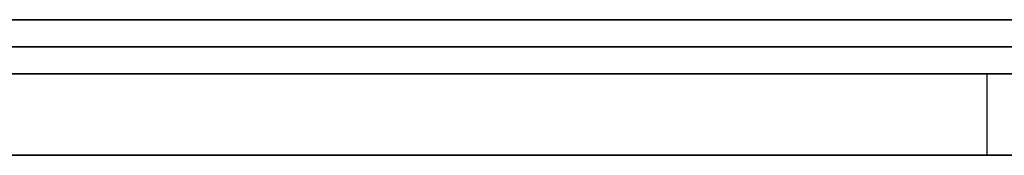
# Model space of a CAD drawing. Extents: x -3.09 to 3.09, y 0 to 2.31.
# Tile 50 of 177: x -2.33395 to -2.330323, y 2.2345 to 2.235. Entities that reach past the tile are written whole.
import ezdxf

# ---------------------------------------------------------------- set-up
doc = ezdxf.new("R2010")
doc.units = 0
doc.layers.get('0').update_dxf_attribs({"linetype": 'CONTINUOUS'})

# ---------------------------------------------------------------- blocks, each defined once
blk = doc.blocks.new('*U1')
at = {"extrusion": (0, 1, 0)}
for p, q in [((3.018, 2.235, -0.83), (-3.018, 2.235, -0.83)), ((-3.018, 2.235, 0.83), (3.018, 2.235, 0.83)), ((-2.798, 2.235, -0.725), (-1.678, 2.235, -0.725)), ((-1.678, 2.235, -0.365), (-2.798, 2.235, -0.365)), ((-2.3156297, 2.235, -0.0296457), (-2.3458984, 2.235, -0.0296457)), ((-2.3458984, 2.235, -0.0395399), (-2.3156297, 2.235, -0.0395399)), ((-2.3458984, 2.2349, -0.0296457), (-2.3156297, 2.2349, -0.0296457)), ((-2.3156297, 2.2349, -0.0395399), (-2.3458984, 2.2349, -0.0395399)), ((-1.678, 2.2348, -0.725), (-2.798, 2.2348, -0.725)), ((-2.798, 2.2348, -0.365), (-1.678, 2.2348, -0.365)), ((-2.3905102, 2.2348, -0.5401214), (-2.3303877, 2.2348, -0.5401214)), ((-2.3303877, 2.2348, -0.5401214), (-2.345204, 2.2348, -0.4757132)), ((-2.3303877, 2.2345, -0.5401214), (-2.3905102, 2.2345, -0.5401214)), ((-2.345204, 2.2345, -0.4757132), (-2.3303877, 2.2345, -0.5401214))]:
    blk.add_line(p, q, dxfattribs=at)
for p, q in [((3.018, 2.235, -0.83), (-3.018, 2.235, -0.83)), ((-2.798, 2.235, -0.725), (-1.678, 2.235, -0.725)), ((-2.3458984, 2.235, -0.0395399), (-2.3156297, 2.235, -0.0395399)), ((-2.3156297, 2.2349, -0.0395399), (-2.3458984, 2.2349, -0.0395399)), ((-1.678, 2.2348, -0.725), (-2.798, 2.2348, -0.725)), ((-2.3905102, 2.2348, -0.5401214), (-2.3303877, 2.2348, -0.5401214)), ((-2.3303877, 2.2348, -0.5401214), (-2.3303877, 2.2345, -0.5401214)), ((-2.3303877, 2.2345, -0.5401214), (-2.3905102, 2.2345, -0.5401214))]:
    blk.add_line(p, q)
at = {"extrusion": (0, 0, -1)}
for p, q in [((-3.018, 2.235, 0.83), (3.018, 2.235, 0.83)), ((-1.678, 2.235, -0.365), (-2.798, 2.235, -0.365)), ((-2.3156297, 2.235, -0.0296457), (-2.3458984, 2.235, -0.0296457)), ((-2.3458984, 2.2349, -0.0296457), (-2.3156297, 2.2349, -0.0296457)), ((-2.798, 2.2348, -0.365), (-1.678, 2.2348, -0.365))]:
    blk.add_line(p, q, dxfattribs=at)
at = {"extrusion": (-0.974547, 0, -0.224183)}
for p, q in [((-2.3303877, 2.2348, -0.5401214), (-2.345204, 2.2348, -0.4757132)), ((-2.3303877, 2.2348, -0.5401214), (-2.3303877, 2.2345, -0.5401214)), ((-2.345204, 2.2345, -0.4757132), (-2.3303877, 2.2345, -0.5401214))]:
    blk.add_line(p, q, dxfattribs=at)
for points in [[(-2.33019, 2.235, -0.20983), (-2.33035, 2.235, -0.20974), (-2.33051, 2.235, -0.209652), (-2.33067, 2.235, -0.209564), (-2.33083, 2.235, -0.209477), (-2.331, 2.235, -0.209391), (-2.33116, 2.235, -0.209306), (-2.33132, 2.235, -0.209221), (-2.33148, 2.235, -0.209137), (-2.33165, 2.235, -0.209053), (-2.33181, 2.235, -0.20897), (-2.33198, 2.235, -0.208888), (-2.33214, 2.235, -0.208807), (-2.33231, 2.235, -0.208726), (-2.33247, 2.235, -0.208646), (-2.33264, 2.235, -0.208567), (-2.33281, 2.235, -0.208488), (-2.33298, 2.235, -0.20841), (-2.33314, 2.235, -0.208333), (-2.33331, 2.235, -0.208257), (-2.33348, 2.235, -0.208181), (-2.33365, 2.235, -0.208106), (-2.33382, 2.235, -0.208032), (-2.33399, 2.235, -0.207958)], [(-2.33019, 2.235, -0.20983), (-2.33035, 2.235, -0.20974), (-2.33051, 2.235, -0.209652), (-2.33067, 2.235, -0.209564), (-2.33083, 2.235, -0.209477), (-2.331, 2.235, -0.209391), (-2.33116, 2.235, -0.209306), (-2.33132, 2.235, -0.209221), (-2.33148, 2.235, -0.209137), (-2.33165, 2.235, -0.209053), (-2.33181, 2.235, -0.20897), (-2.33198, 2.235, -0.208888), (-2.33214, 2.235, -0.208807), (-2.33231, 2.235, -0.208726), (-2.33247, 2.235, -0.208646), (-2.33264, 2.235, -0.208567), (-2.33281, 2.235, -0.208488), (-2.33298, 2.235, -0.20841), (-2.33314, 2.235, -0.208333), (-2.33331, 2.235, -0.208257), (-2.33348, 2.235, -0.208181), (-2.33365, 2.235, -0.208106), (-2.33382, 2.235, -0.208032), (-2.33399, 2.235, -0.207958)], [(-2.334, 2.235, -0.276068), (-2.33385, 2.235, -0.276016), (-2.33371, 2.235, -0.275964), (-2.33356, 2.235, -0.275912), (-2.33342, 2.235, -0.275859), (-2.33327, 2.235, -0.275805), (-2.33313, 2.235, -0.275752), (-2.33299, 2.235, -0.275697), (-2.33284, 2.235, -0.275643), (-2.3327, 2.235, -0.275588), (-2.33256, 2.235, -0.275532), (-2.33241, 2.235, -0.275476), (-2.33227, 2.235, -0.275419), (-2.33213, 2.235, -0.275363), (-2.33199, 2.235, -0.275305), (-2.33185, 2.235, -0.275247), (-2.33171, 2.235, -0.275189), (-2.33157, 2.235, -0.275131), (-2.33143, 2.235, -0.275072), (-2.33129, 2.235, -0.275012), (-2.33115, 2.235, -0.274952), (-2.33101, 2.235, -0.274892), (-2.33087, 2.235, -0.274831), (-2.33073, 2.235, -0.274769), (-2.3306, 2.235, -0.274708), (-2.33046, 2.235, -0.274646), (-2.33032, 2.235, -0.274583)], [(-2.334, 2.235, -0.276068), (-2.33385, 2.235, -0.276016), (-2.33371, 2.235, -0.275964), (-2.33356, 2.235, -0.275912), (-2.33342, 2.235, -0.275859), (-2.33327, 2.235, -0.275805), (-2.33313, 2.235, -0.275752), (-2.33299, 2.235, -0.275697), (-2.33284, 2.235, -0.275643), (-2.3327, 2.235, -0.275588), (-2.33256, 2.235, -0.275532), (-2.33241, 2.235, -0.275476), (-2.33227, 2.235, -0.275419), (-2.33213, 2.235, -0.275363), (-2.33199, 2.235, -0.275305), (-2.33185, 2.235, -0.275247), (-2.33171, 2.235, -0.275189), (-2.33157, 2.235, -0.275131), (-2.33143, 2.235, -0.275072), (-2.33129, 2.235, -0.275012), (-2.33115, 2.235, -0.274952), (-2.33101, 2.235, -0.274892), (-2.33087, 2.235, -0.274831), (-2.33073, 2.235, -0.274769), (-2.3306, 2.235, -0.274708), (-2.33046, 2.235, -0.274646), (-2.33032, 2.235, -0.274583)], [(-2.33032, 2.235, -0.25455), (-2.33037, 2.235, -0.254641), (-2.33042, 2.235, -0.254731), (-2.33047, 2.235, -0.254822), (-2.33053, 2.235, -0.254911), (-2.33058, 2.235, -0.255001), (-2.33064, 2.235, -0.25509), (-2.33069, 2.235, -0.255179), (-2.33075, 2.235, -0.255267), (-2.3308, 2.235, -0.255355), (-2.33086, 2.235, -0.255442), (-2.33092, 2.235, -0.25553), (-2.33098, 2.235, -0.255616), (-2.33104, 2.235, -0.255703), (-2.33109, 2.235, -0.255789), (-2.33115, 2.235, -0.255874), (-2.33121, 2.235, -0.255959), (-2.33128, 2.235, -0.256044), (-2.33134, 2.235, -0.256129), (-2.3314, 2.235, -0.256213), (-2.33146, 2.235, -0.256296), (-2.33152, 2.235, -0.25638), (-2.33159, 2.235, -0.256463), (-2.33165, 2.235, -0.256545), (-2.33171, 2.235, -0.256627), (-2.33178, 2.235, -0.256709), (-2.33184, 2.235, -0.25679), (-2.33191, 2.235, -0.256871), (-2.33198, 2.235, -0.256952), (-2.33204, 2.235, -0.257032), (-2.33211, 2.235, -0.257112), (-2.33218, 2.235, -0.257191), (-2.33225, 2.235, -0.25727), (-2.33231, 2.235, -0.257349), (-2.33238, 2.235, -0.257427), (-2.33245, 2.235, -0.257505), (-2.33252, 2.235, -0.257582), (-2.3326, 2.235, -0.257659), (-2.33267, 2.235, -0.257736), (-2.33274, 2.235, -0.257812), (-2.33281, 2.235, -0.257888), (-2.33288, 2.235, -0.257964), (-2.33296, 2.235, -0.258039), (-2.33303, 2.235, -0.258114), (-2.33311, 2.235, -0.258188), (-2.33318, 2.235, -0.258262), (-2.33326, 2.235, -0.258336), (-2.33333, 2.235, -0.258409), (-2.33341, 2.235, -0.258482), (-2.33349, 2.235, -0.258554), (-2.33356, 2.235, -0.258626), (-2.33364, 2.235, -0.258698), (-2.33372, 2.235, -0.258769), (-2.3338, 2.235, -0.25884), (-2.33388, 2.235, -0.258911), (-2.33396, 2.235, -0.258981)], [(-2.33032, 2.235, -0.25455), (-2.33037, 2.235, -0.254641), (-2.33042, 2.235, -0.254731), (-2.33047, 2.235, -0.254822), (-2.33053, 2.235, -0.254911), (-2.33058, 2.235, -0.255001), (-2.33064, 2.235, -0.25509), (-2.33069, 2.235, -0.255179), (-2.33075, 2.235, -0.255267), (-2.3308, 2.235, -0.255355), (-2.33086, 2.235, -0.255442), (-2.33092, 2.235, -0.25553), (-2.33098, 2.235, -0.255616), (-2.33104, 2.235, -0.255703), (-2.33109, 2.235, -0.255789), (-2.33115, 2.235, -0.255874), (-2.33121, 2.235, -0.255959), (-2.33128, 2.235, -0.256044), (-2.33134, 2.235, -0.256129), (-2.3314, 2.235, -0.256213), (-2.33146, 2.235, -0.256296), (-2.33152, 2.235, -0.25638), (-2.33159, 2.235, -0.256463), (-2.33165, 2.235, -0.256545), (-2.33171, 2.235, -0.256627), (-2.33178, 2.235, -0.256709), (-2.33184, 2.235, -0.25679), (-2.33191, 2.235, -0.256871), (-2.33198, 2.235, -0.256952), (-2.33204, 2.235, -0.257032), (-2.33211, 2.235, -0.257112), (-2.33218, 2.235, -0.257191), (-2.33225, 2.235, -0.25727), (-2.33231, 2.235, -0.257349), (-2.33238, 2.235, -0.257427), (-2.33245, 2.235, -0.257505), (-2.33252, 2.235, -0.257582), (-2.3326, 2.235, -0.257659), (-2.33267, 2.235, -0.257736), (-2.33274, 2.235, -0.257812), (-2.33281, 2.235, -0.257888), (-2.33288, 2.235, -0.257964), (-2.33296, 2.235, -0.258039), (-2.33303, 2.235, -0.258114), (-2.33311, 2.235, -0.258188), (-2.33318, 2.235, -0.258262), (-2.33326, 2.235, -0.258336), (-2.33333, 2.235, -0.258409), (-2.33341, 2.235, -0.258482), (-2.33349, 2.235, -0.258554), (-2.33356, 2.235, -0.258626), (-2.33364, 2.235, -0.258698), (-2.33372, 2.235, -0.258769), (-2.3338, 2.235, -0.25884), (-2.33388, 2.235, -0.258911), (-2.33396, 2.235, -0.258981)], [(-2.33399, 2.235, -0.225357), (-2.33391, 2.235, -0.225438), (-2.33383, 2.235, -0.225518), (-2.33376, 2.235, -0.225599), (-2.33368, 2.235, -0.22568), (-2.33361, 2.235, -0.225761), (-2.33353, 2.235, -0.225842), (-2.33346, 2.235, -0.225923), (-2.33339, 2.235, -0.226005), (-2.33331, 2.235, -0.226086), (-2.33324, 2.235, -0.226168), (-2.33317, 2.235, -0.226249), (-2.3331, 2.235, -0.226331), (-2.33303, 2.235, -0.226413), (-2.33296, 2.235, -0.226495), (-2.33289, 2.235, -0.226577), (-2.33282, 2.235, -0.226659), (-2.33275, 2.235, -0.226741), (-2.33268, 2.235, -0.226823), (-2.33261, 2.235, -0.226906), (-2.33255, 2.235, -0.226988), (-2.33248, 2.235, -0.227071), (-2.33241, 2.235, -0.227153), (-2.33235, 2.235, -0.227236), (-2.33228, 2.235, -0.227319), (-2.33222, 2.235, -0.227402), (-2.33215, 2.235, -0.227485), (-2.33209, 2.235, -0.227568), (-2.33202, 2.235, -0.227651), (-2.33196, 2.235, -0.227735), (-2.3319, 2.235, -0.227818), (-2.33184, 2.235, -0.227902), (-2.33178, 2.235, -0.227985), (-2.33171, 2.235, -0.228069), (-2.33165, 2.235, -0.228153), (-2.33159, 2.235, -0.228237), (-2.33153, 2.235, -0.228321), (-2.33148, 2.235, -0.228405), (-2.33142, 2.235, -0.228489), (-2.33136, 2.235, -0.228573), (-2.3313, 2.235, -0.228658), (-2.33124, 2.235, -0.228742), (-2.33119, 2.235, -0.228827), (-2.33113, 2.235, -0.228912), (-2.33108, 2.235, -0.228996), (-2.33102, 2.235, -0.229081), (-2.33097, 2.235, -0.229166), (-2.33091, 2.235, -0.229251), (-2.33086, 2.235, -0.229336), (-2.33081, 2.235, -0.229422), (-2.33075, 2.235, -0.229507), (-2.3307, 2.235, -0.229593), (-2.33065, 2.235, -0.229678), (-2.3306, 2.235, -0.229764), (-2.33055, 2.235, -0.22985), (-2.3305, 2.235, -0.229935), (-2.33045, 2.235, -0.230021), (-2.3304, 2.235, -0.230107), (-2.33035, 2.235, -0.230194), (-2.3303, 2.235, -0.23028)], [(-2.33399, 2.235, -0.225357), (-2.33391, 2.235, -0.225438), (-2.33383, 2.235, -0.225518), (-2.33376, 2.235, -0.225599), (-2.33368, 2.235, -0.22568), (-2.33361, 2.235, -0.225761), (-2.33353, 2.235, -0.225842), (-2.33346, 2.235, -0.225923), (-2.33339, 2.235, -0.226005), (-2.33331, 2.235, -0.226086), (-2.33324, 2.235, -0.226168), (-2.33317, 2.235, -0.226249), (-2.3331, 2.235, -0.226331), (-2.33303, 2.235, -0.226413), (-2.33296, 2.235, -0.226495), (-2.33289, 2.235, -0.226577), (-2.33282, 2.235, -0.226659), (-2.33275, 2.235, -0.226741), (-2.33268, 2.235, -0.226823), (-2.33261, 2.235, -0.226906), (-2.33255, 2.235, -0.226988), (-2.33248, 2.235, -0.227071), (-2.33241, 2.235, -0.227153), (-2.33235, 2.235, -0.227236), (-2.33228, 2.235, -0.227319), (-2.33222, 2.235, -0.227402), (-2.33215, 2.235, -0.227485), (-2.33209, 2.235, -0.227568), (-2.33202, 2.235, -0.227651), (-2.33196, 2.235, -0.227735), (-2.3319, 2.235, -0.227818), (-2.33184, 2.235, -0.227902), (-2.33178, 2.235, -0.227985), (-2.33171, 2.235, -0.228069), (-2.33165, 2.235, -0.228153), (-2.33159, 2.235, -0.228237), (-2.33153, 2.235, -0.228321), (-2.33148, 2.235, -0.228405), (-2.33142, 2.235, -0.228489), (-2.33136, 2.235, -0.228573), (-2.3313, 2.235, -0.228658), (-2.33124, 2.235, -0.228742), (-2.33119, 2.235, -0.228827), (-2.33113, 2.235, -0.228912), (-2.33108, 2.235, -0.228996), (-2.33102, 2.235, -0.229081), (-2.33097, 2.235, -0.229166), (-2.33091, 2.235, -0.229251), (-2.33086, 2.235, -0.229336), (-2.33081, 2.235, -0.229422), (-2.33075, 2.235, -0.229507), (-2.3307, 2.235, -0.229593), (-2.33065, 2.235, -0.229678), (-2.3306, 2.235, -0.229764), (-2.33055, 2.235, -0.22985), (-2.3305, 2.235, -0.229935), (-2.33045, 2.235, -0.230021), (-2.3304, 2.235, -0.230107), (-2.33035, 2.235, -0.230194), (-2.3303, 2.235, -0.23028)], [(-2.33025, 2.2348, -0.585099), (-2.33049, 2.2348, -0.585295), (-2.33073, 2.2348, -0.585489), (-2.33098, 2.2348, -0.585682), (-2.33122, 2.2348, -0.585873), (-2.33146, 2.2348, -0.586063), (-2.33171, 2.2348, -0.586252), (-2.33195, 2.2348, -0.58644), (-2.3322, 2.2348, -0.586626), (-2.33244, 2.2348, -0.586812), (-2.33269, 2.2348, -0.586995), (-2.33293, 2.2348, -0.587178), (-2.33318, 2.2348, -0.587359), (-2.33343, 2.2348, -0.587539), (-2.33368, 2.2348, -0.587718), (-2.33392, 2.2348, -0.587895), (-2.33417, 2.2348, -0.588071)], [(-2.33025, 2.2348, -0.585099), (-2.33049, 2.2348, -0.585295), (-2.33073, 2.2348, -0.585489), (-2.33098, 2.2348, -0.585682), (-2.33122, 2.2348, -0.585873), (-2.33146, 2.2348, -0.586063), (-2.33171, 2.2348, -0.586252), (-2.33195, 2.2348, -0.58644), (-2.3322, 2.2348, -0.586626), (-2.33244, 2.2348, -0.586812), (-2.33269, 2.2348, -0.586995), (-2.33293, 2.2348, -0.587178), (-2.33318, 2.2348, -0.587359), (-2.33343, 2.2348, -0.587539), (-2.33368, 2.2348, -0.587718), (-2.33392, 2.2348, -0.587895), (-2.33417, 2.2348, -0.588071)], [(-2.33414, 2.2348, -0.61049), (-2.33386, 2.2348, -0.610385), (-2.33358, 2.2348, -0.61028), (-2.3333, 2.2348, -0.610174), (-2.33301, 2.2348, -0.610067), (-2.33273, 2.2348, -0.609959), (-2.33245, 2.2348, -0.60985), (-2.33217, 2.2348, -0.60974), (-2.33189, 2.2348, -0.60963), (-2.33161, 2.2348, -0.609518), (-2.33132, 2.2348, -0.609406), (-2.33104, 2.2348, -0.609293), (-2.33076, 2.2348, -0.609179), (-2.33048, 2.2348, -0.609064), (-2.33019, 2.2348, -0.608949)], [(-2.33414, 2.2348, -0.61049), (-2.33386, 2.2348, -0.610385), (-2.33358, 2.2348, -0.61028), (-2.3333, 2.2348, -0.610174), (-2.33301, 2.2348, -0.610067), (-2.33273, 2.2348, -0.609959), (-2.33245, 2.2348, -0.60985), (-2.33217, 2.2348, -0.60974), (-2.33189, 2.2348, -0.60963), (-2.33161, 2.2348, -0.609518), (-2.33132, 2.2348, -0.609406), (-2.33104, 2.2348, -0.609293), (-2.33076, 2.2348, -0.609179), (-2.33048, 2.2348, -0.609064), (-2.33019, 2.2348, -0.608949)], [(-2.33407, 2.2345, -0.587999), (-2.3337, 2.2345, -0.587733), (-2.33333, 2.2345, -0.587464), (-2.33295, 2.2345, -0.587192), (-2.33258, 2.2345, -0.586917), (-2.33221, 2.2345, -0.58664), (-2.33185, 2.2345, -0.586359), (-2.33148, 2.2345, -0.586075), (-2.33111, 2.2345, -0.585789), (-2.33075, 2.2345, -0.5855), (-2.33038, 2.2345, -0.585207), (-2.33002, 2.2345, -0.584912), (-2.32966, 2.2345, -0.584614), (-2.32929, 2.2345, -0.584313), (-2.32893, 2.2345, -0.584009), (-2.32857, 2.2345, -0.583702), (-2.32822, 2.2345, -0.583392), (-2.32786, 2.2345, -0.583079), (-2.3275, 2.2345, -0.582764), (-2.32715, 2.2345, -0.582445)], [(-2.33407, 2.2345, -0.587999), (-2.3337, 2.2345, -0.587733), (-2.33333, 2.2345, -0.587464), (-2.33295, 2.2345, -0.587192), (-2.33258, 2.2345, -0.586917), (-2.33221, 2.2345, -0.58664), (-2.33185, 2.2345, -0.586359), (-2.33148, 2.2345, -0.586075), (-2.33111, 2.2345, -0.585789), (-2.33075, 2.2345, -0.5855), (-2.33038, 2.2345, -0.585207), (-2.33002, 2.2345, -0.584912), (-2.32966, 2.2345, -0.584614), (-2.32929, 2.2345, -0.584313), (-2.32893, 2.2345, -0.584009), (-2.32857, 2.2345, -0.583702), (-2.32822, 2.2345, -0.583392), (-2.32786, 2.2345, -0.583079), (-2.3275, 2.2345, -0.582764), (-2.32715, 2.2345, -0.582445)], [(-2.3271, 2.2345, -0.607629), (-2.32752, 2.2345, -0.607817), (-2.32795, 2.2345, -0.608002), (-2.32838, 2.2345, -0.608186), (-2.3288, 2.2345, -0.608368), (-2.32923, 2.2345, -0.608548), (-2.32966, 2.2345, -0.608726), (-2.33008, 2.2345, -0.608902), (-2.33051, 2.2345, -0.609076), (-2.33093, 2.2345, -0.609248), (-2.33135, 2.2345, -0.609419), (-2.33178, 2.2345, -0.609587), (-2.3322, 2.2345, -0.609753), (-2.33263, 2.2345, -0.609918), (-2.33305, 2.2345, -0.61008), (-2.33347, 2.2345, -0.610241), (-2.3339, 2.2345, -0.610399), (-2.33432, 2.2345, -0.610556)], [(-2.3271, 2.2345, -0.607629), (-2.32752, 2.2345, -0.607817), (-2.32795, 2.2345, -0.608002), (-2.32838, 2.2345, -0.608186), (-2.3288, 2.2345, -0.608368), (-2.32923, 2.2345, -0.608548), (-2.32966, 2.2345, -0.608726), (-2.33008, 2.2345, -0.608902), (-2.33051, 2.2345, -0.609076), (-2.33093, 2.2345, -0.609248), (-2.33135, 2.2345, -0.609419), (-2.33178, 2.2345, -0.609587), (-2.3322, 2.2345, -0.609753), (-2.33263, 2.2345, -0.609918), (-2.33305, 2.2345, -0.61008), (-2.33347, 2.2345, -0.610241), (-2.3339, 2.2345, -0.610399), (-2.33432, 2.2345, -0.610556)], [(-2.3342, 2.2345, -0.207869), (-2.33395, 2.2345, -0.207979), (-2.33369, 2.2345, -0.20809), (-2.33343, 2.2345, -0.208203), (-2.33318, 2.2345, -0.208318), (-2.33293, 2.2345, -0.208434), (-2.33267, 2.2345, -0.208551), (-2.33242, 2.2345, -0.208671), (-2.33217, 2.2345, -0.208792), (-2.33192, 2.2345, -0.208914), (-2.33168, 2.2345, -0.209038), (-2.33143, 2.2345, -0.209164), (-2.33119, 2.2345, -0.209291), (-2.33094, 2.2345, -0.20942), (-2.3307, 2.2345, -0.20955), (-2.33046, 2.2345, -0.209682), (-2.33022, 2.2345, -0.209815)], [(-2.3342, 2.2345, -0.207869), (-2.33395, 2.2345, -0.207979), (-2.33369, 2.2345, -0.20809), (-2.33343, 2.2345, -0.208203), (-2.33318, 2.2345, -0.208318), (-2.33293, 2.2345, -0.208434), (-2.33267, 2.2345, -0.208551), (-2.33242, 2.2345, -0.208671), (-2.33217, 2.2345, -0.208792), (-2.33192, 2.2345, -0.208914), (-2.33168, 2.2345, -0.209038), (-2.33143, 2.2345, -0.209164), (-2.33119, 2.2345, -0.209291), (-2.33094, 2.2345, -0.20942), (-2.3307, 2.2345, -0.20955), (-2.33046, 2.2345, -0.209682), (-2.33022, 2.2345, -0.209815)], [(-2.33013, 2.2345, -0.274494), (-2.33033, 2.2345, -0.274589), (-2.33054, 2.2345, -0.274683), (-2.33075, 2.2345, -0.274776), (-2.33096, 2.2345, -0.274868), (-2.33117, 2.2345, -0.274959), (-2.33137, 2.2345, -0.275049), (-2.33158, 2.2345, -0.275138), (-2.3318, 2.2345, -0.275226), (-2.33201, 2.2345, -0.275313), (-2.33222, 2.2345, -0.275399), (-2.33243, 2.2345, -0.275484), (-2.33265, 2.2345, -0.275568), (-2.33286, 2.2345, -0.275651), (-2.33308, 2.2345, -0.275733), (-2.3333, 2.2345, -0.275814), (-2.33351, 2.2345, -0.275894), (-2.33373, 2.2345, -0.275973), (-2.33395, 2.2345, -0.276051), (-2.33417, 2.2345, -0.276128)], [(-2.33013, 2.2345, -0.274494), (-2.33033, 2.2345, -0.274589), (-2.33054, 2.2345, -0.274683), (-2.33075, 2.2345, -0.274776), (-2.33096, 2.2345, -0.274868), (-2.33117, 2.2345, -0.274959), (-2.33137, 2.2345, -0.275049), (-2.33158, 2.2345, -0.275138), (-2.3318, 2.2345, -0.275226), (-2.33201, 2.2345, -0.275313), (-2.33222, 2.2345, -0.275399), (-2.33243, 2.2345, -0.275484), (-2.33265, 2.2345, -0.275568), (-2.33286, 2.2345, -0.275651), (-2.33308, 2.2345, -0.275733), (-2.3333, 2.2345, -0.275814), (-2.33351, 2.2345, -0.275894), (-2.33373, 2.2345, -0.275973), (-2.33395, 2.2345, -0.276051), (-2.33417, 2.2345, -0.276128)], [(-2.33028, 2.2345, -0.254484), (-2.33036, 2.2345, -0.254621), (-2.33044, 2.2345, -0.254758), (-2.33052, 2.2345, -0.254893), (-2.3306, 2.2345, -0.255028), (-2.33068, 2.2345, -0.255161), (-2.33077, 2.2345, -0.255294), (-2.33085, 2.2345, -0.255426), (-2.33094, 2.2345, -0.255557), (-2.33103, 2.2345, -0.255687), (-2.33111, 2.2345, -0.255816), (-2.3312, 2.2345, -0.255945), (-2.3313, 2.2345, -0.256072), (-2.33139, 2.2345, -0.256199), (-2.33148, 2.2345, -0.256325), (-2.33158, 2.2345, -0.25645), (-2.33167, 2.2345, -0.256574), (-2.33177, 2.2345, -0.256697), (-2.33187, 2.2345, -0.256819), (-2.33197, 2.2345, -0.25694), (-2.33207, 2.2345, -0.257061), (-2.33217, 2.2345, -0.257181), (-2.33227, 2.2345, -0.257299), (-2.33238, 2.2345, -0.257417), (-2.33248, 2.2345, -0.257534), (-2.33259, 2.2345, -0.25765), (-2.33269, 2.2345, -0.257766), (-2.3328, 2.2345, -0.25788), (-2.33291, 2.2345, -0.257994), (-2.33302, 2.2345, -0.258106), (-2.33314, 2.2345, -0.258218), (-2.33325, 2.2345, -0.258329), (-2.33336, 2.2345, -0.258439), (-2.33348, 2.2345, -0.258548), (-2.3336, 2.2345, -0.258656), (-2.33371, 2.2345, -0.258764), (-2.33383, 2.2345, -0.25887), (-2.33395, 2.2345, -0.258976), (-2.33408, 2.2345, -0.259081)], [(-2.33028, 2.2345, -0.254484), (-2.33036, 2.2345, -0.254621), (-2.33044, 2.2345, -0.254758), (-2.33052, 2.2345, -0.254893), (-2.3306, 2.2345, -0.255028), (-2.33068, 2.2345, -0.255161), (-2.33077, 2.2345, -0.255294), (-2.33085, 2.2345, -0.255426), (-2.33094, 2.2345, -0.255557), (-2.33103, 2.2345, -0.255687), (-2.33111, 2.2345, -0.255816), (-2.3312, 2.2345, -0.255945), (-2.3313, 2.2345, -0.256072), (-2.33139, 2.2345, -0.256199), (-2.33148, 2.2345, -0.256325), (-2.33158, 2.2345, -0.25645), (-2.33167, 2.2345, -0.256574), (-2.33177, 2.2345, -0.256697), (-2.33187, 2.2345, -0.256819), (-2.33197, 2.2345, -0.25694), (-2.33207, 2.2345, -0.257061), (-2.33217, 2.2345, -0.257181), (-2.33227, 2.2345, -0.257299), (-2.33238, 2.2345, -0.257417), (-2.33248, 2.2345, -0.257534), (-2.33259, 2.2345, -0.25765), (-2.33269, 2.2345, -0.257766), (-2.3328, 2.2345, -0.25788), (-2.33291, 2.2345, -0.257994), (-2.33302, 2.2345, -0.258106), (-2.33314, 2.2345, -0.258218), (-2.33325, 2.2345, -0.258329), (-2.33336, 2.2345, -0.258439), (-2.33348, 2.2345, -0.258548), (-2.3336, 2.2345, -0.258656), (-2.33371, 2.2345, -0.258764), (-2.33383, 2.2345, -0.25887), (-2.33395, 2.2345, -0.258976), (-2.33408, 2.2345, -0.259081)], [(-2.33399, 2.2345, -0.225358), (-2.33387, 2.2345, -0.225479), (-2.33376, 2.2345, -0.225601), (-2.33364, 2.2345, -0.225723), (-2.33353, 2.2345, -0.225845), (-2.33342, 2.2345, -0.225967), (-2.33331, 2.2345, -0.226089), (-2.3332, 2.2345, -0.226212), (-2.3331, 2.2345, -0.226335), (-2.33299, 2.2345, -0.226458), (-2.33288, 2.2345, -0.226581), (-2.33278, 2.2345, -0.226705), (-2.33268, 2.2345, -0.226828), (-2.33257, 2.2345, -0.226952), (-2.33247, 2.2345, -0.227076), (-2.33237, 2.2345, -0.227201), (-2.33228, 2.2345, -0.227325), (-2.33218, 2.2345, -0.22745), (-2.33208, 2.2345, -0.227575), (-2.33199, 2.2345, -0.2277), (-2.33189, 2.2345, -0.227826), (-2.3318, 2.2345, -0.227952), (-2.33171, 2.2345, -0.228078), (-2.33162, 2.2345, -0.228204), (-2.33153, 2.2345, -0.22833), (-2.33144, 2.2345, -0.228457), (-2.33135, 2.2345, -0.228583), (-2.33127, 2.2345, -0.22871), (-2.33118, 2.2345, -0.228838), (-2.3311, 2.2345, -0.228965), (-2.33101, 2.2345, -0.229093), (-2.33093, 2.2345, -0.22922), (-2.33085, 2.2345, -0.229349), (-2.33077, 2.2345, -0.229477), (-2.33069, 2.2345, -0.229605), (-2.33062, 2.2345, -0.229734), (-2.33054, 2.2345, -0.229863), (-2.33046, 2.2345, -0.229992), (-2.33039, 2.2345, -0.230122), (-2.33032, 2.2345, -0.230251)], [(-2.33399, 2.2345, -0.225358), (-2.33387, 2.2345, -0.225479), (-2.33376, 2.2345, -0.225601), (-2.33364, 2.2345, -0.225723), (-2.33353, 2.2345, -0.225845), (-2.33342, 2.2345, -0.225967), (-2.33331, 2.2345, -0.226089), (-2.3332, 2.2345, -0.226212), (-2.3331, 2.2345, -0.226335), (-2.33299, 2.2345, -0.226458), (-2.33288, 2.2345, -0.226581), (-2.33278, 2.2345, -0.226705), (-2.33268, 2.2345, -0.226828), (-2.33257, 2.2345, -0.226952), (-2.33247, 2.2345, -0.227076), (-2.33237, 2.2345, -0.227201), (-2.33228, 2.2345, -0.227325), (-2.33218, 2.2345, -0.22745), (-2.33208, 2.2345, -0.227575), (-2.33199, 2.2345, -0.2277), (-2.33189, 2.2345, -0.227826), (-2.3318, 2.2345, -0.227952), (-2.33171, 2.2345, -0.228078), (-2.33162, 2.2345, -0.228204), (-2.33153, 2.2345, -0.22833), (-2.33144, 2.2345, -0.228457), (-2.33135, 2.2345, -0.228583), (-2.33127, 2.2345, -0.22871), (-2.33118, 2.2345, -0.228838), (-2.3311, 2.2345, -0.228965), (-2.33101, 2.2345, -0.229093), (-2.33093, 2.2345, -0.22922), (-2.33085, 2.2345, -0.229349), (-2.33077, 2.2345, -0.229477), (-2.33069, 2.2345, -0.229605), (-2.33062, 2.2345, -0.229734), (-2.33054, 2.2345, -0.229863), (-2.33046, 2.2345, -0.229992), (-2.33039, 2.2345, -0.230122), (-2.33032, 2.2345, -0.230251)]]:
    blk.add_polyline3d(points)

msp = doc.modelspace()

# ---------------------------------------------------------------- block references
msp.add_blockref('*U1', (0, 0))

doc.saveas('drawing.dxf')
